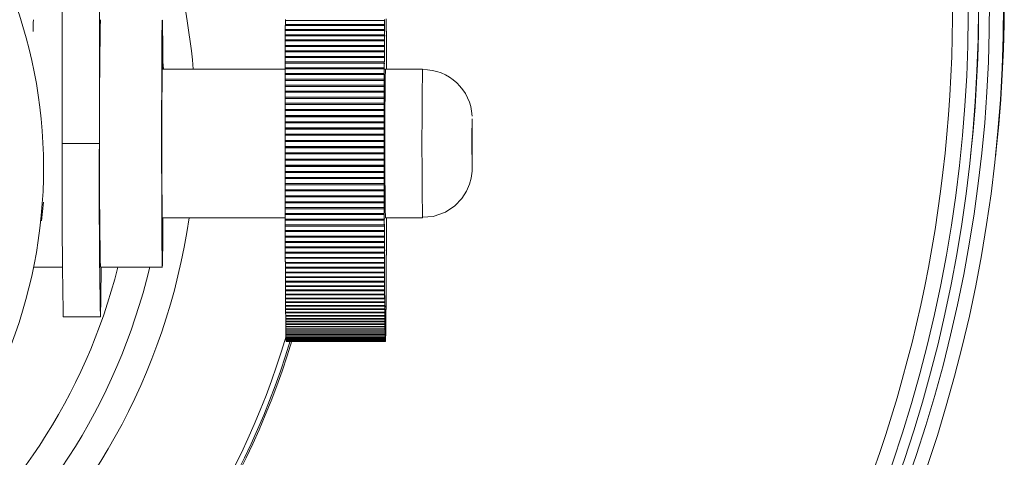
# Model space of a CAD drawing. Header units: millimetres. Extents: x -89 to 255, y -405 to 0.
# Tile 15 of 18: x -8 to 32, y -144 to -126. Entities that reach past the tile are written whole.
import ezdxf

# ---------------------------------------------------------------- set-up
doc = ezdxf.new("R2010")
doc.units = ezdxf.units.MM

msp = doc.modelspace()

# ---------------------------------------------------------------- linework, layer by layer
at = {"color": 7, "linetype": 'Continuous', "lineweight": 15}
for p, q in [((-5.932, -114.908), (-5.932, -130.908)), ((-4.432, -130.908), (-4.432, -114.908)), ((3.073, -125.943), (3.073, -125.907)), ((7.073, -126.011), (7.072, -125.907)), ((7.144, -125.869), (7.144, -125.976)), ((7.144, -125.976), (7.145, -125.905)), ((3.071, -126.309), (7.071, -126.309)), ((3.071, -126.347), (3.071, -126.309)), ((7.072, -125.943), (3.072, -125.943)), ((3.072, -126.106), (7.072, -126.106)), ((3.072, -126.142), (3.072, -126.106)), ((7.071, -126.142), (3.071, -126.142)), ((7.071, -126.142), (7.072, -126.207)), ((7.071, -126.407), (7.071, -126.309)), ((7.072, -125.943), (7.073, -126.011)), ((7.072, -126.207), (7.072, -126.106)), ((7.145, -126.067), (7.145, -126.171)), ((7.145, -126.171), (7.145, -126.104)), ((7.145, -126.104), (7.145, -126.104)), ((7.146, -126.269), (7.146, -126.37)), ((7.146, -126.37), (7.146, -126.307)), ((7.146, -126.307), (7.146, -126.307)), ((3.069, -126.729), (7.069, -126.729)), ((3.069, -126.768), (3.069, -126.729)), ((3.07, -126.517), (7.07, -126.517)), ((3.07, -126.555), (3.07, -126.517)), ((7.07, -126.555), (3.07, -126.555)), ((7.071, -126.347), (3.071, -126.347)), ((7.07, -126.82), (7.069, -126.729)), ((7.071, -126.611), (7.07, -126.517)), ((7.07, -126.555), (7.071, -126.611)), ((7.071, -126.347), (7.071, -126.407)), ((7.147, -126.476), (7.146, -126.574)), ((7.146, -126.574), (7.147, -126.515)), ((7.147, -126.515), (7.147, -126.515)), ((7.148, -126.688), (7.147, -126.782)), ((7.147, -126.782), (7.148, -126.727)), ((7.147, -126.727), (7.148, -126.727)), ((3.068, -126.945), (7.068, -126.945)), ((3.069, -126.985), (3.068, -126.945)), ((7.068, -126.985), (3.068, -126.985)), ((7.069, -126.768), (3.069, -126.768)), ((7.069, -127.033), (7.068, -126.945)), ((7.068, -126.985), (7.069, -127.033)), ((7.069, -126.768), (7.07, -126.82)), ((7.148, -126.903), (7.148, -126.995)), ((7.148, -126.995), (7.149, -126.943)), ((7.148, -126.943), (7.149, -126.943)), ((7.149, -127.123), (7.149, -127.211)), ((3.067, -127.39), (7.067, -127.39)), ((3.067, -127.431), (3.067, -127.39)), ((7.067, -127.431), (3.067, -127.431)), ((3.068, -127.166), (7.068, -127.166)), ((3.068, -127.206), (3.068, -127.166)), ((7.068, -127.206), (3.068, -127.206)), ((7.068, -127.47), (7.067, -127.39)), ((7.067, -127.431), (7.068, -127.47)), ((7.068, -127.25), (7.068, -127.166)), ((7.068, -127.206), (7.068, -127.25)), ((7.149, -127.211), (7.149, -127.163)), ((7.149, -127.163), (7.149, -127.163)), ((7.15, -127.346), (7.149, -127.43)), ((7.149, -127.43), (7.15, -127.387)), ((7.149, -127.387), (7.15, -127.387)), ((3.066, -127.908), (-1.891, -127.908)), ((7.066, -127.659), (3.066, -127.659)), ((3.066, -127.848), (7.066, -127.848)), ((3.066, -127.89), (3.066, -127.848)), ((7.066, -127.89), (3.066, -127.89)), ((3.067, -127.617), (7.066, -127.617)), ((3.067, -127.659), (3.067, -127.617)), ((7.067, -127.694), (7.066, -127.617)), ((7.066, -127.659), (7.067, -127.694)), ((7.067, -127.921), (7.066, -127.848)), ((7.066, -127.89), (7.067, -127.921)), ((8.608, -127.908), (7.108, -127.908)), ((7.15, -127.573), (7.15, -127.653)), ((7.15, -127.653), (7.151, -127.615)), ((7.15, -127.615), (7.151, -127.615)), ((7.151, -127.803), (7.15, -127.88)), ((7.15, -127.88), (7.151, -127.845)), ((7.151, -127.845), (7.151, -127.845)), ((3.065, -128.081), (7.065, -128.081)), ((3.066, -128.124), (3.065, -128.081)), ((7.065, -128.124), (3.065, -128.124)), ((3.065, -128.318), (7.065, -128.318)), ((3.065, -128.361), (3.065, -128.318)), ((7.066, -128.151), (7.065, -128.081)), ((7.065, -128.124), (7.066, -128.151)), ((7.066, -128.383), (7.065, -128.318)), ((3.064, -128.557), (7.064, -128.557)), ((3.065, -128.601), (3.064, -128.557)), ((7.064, -128.601), (3.064, -128.601)), ((7.065, -128.361), (3.065, -128.361)), ((7.065, -128.618), (7.064, -128.557)), ((7.064, -128.601), (7.065, -128.618)), ((7.065, -128.361), (7.066, -128.383)), ((3.064, -128.798), (7.064, -128.798)), ((3.065, -128.843), (3.064, -128.798)), ((7.064, -128.843), (3.064, -128.843)), ((3.064, -129.042), (7.064, -129.042)), ((3.064, -129.086), (3.064, -129.042)), ((7.064, -129.086), (3.064, -129.086)), ((7.065, -128.855), (7.064, -128.798)), ((7.064, -128.843), (7.065, -128.855)), ((7.064, -129.095), (7.064, -129.042)), ((7.064, -129.086), (7.064, -129.095)), ((3.063, -129.287), (7.063, -129.287)), ((3.064, -129.332), (3.063, -129.287)), ((7.063, -129.332), (3.063, -129.332)), ((7.064, -129.336), (7.063, -129.287)), ((7.063, -129.332), (7.064, -129.336)), ((3.063, -129.534), (7.063, -129.534)), ((3.064, -129.579), (3.063, -129.534)), ((7.063, -129.579), (3.063, -129.579)), ((3.063, -129.579), (3.064, -129.579)), ((3.063, -129.782), (7.063, -129.782)), ((3.064, -129.823), (3.063, -129.782)), ((3.063, -129.827), (3.064, -129.823)), ((7.063, -129.827), (3.063, -129.827)), ((3.064, -129.579), (7.064, -129.579)), ((3.064, -129.823), (7.064, -129.823)), ((7.064, -129.579), (7.063, -129.534)), ((7.063, -129.579), (7.064, -129.579)), ((7.064, -129.823), (7.063, -129.782)), ((7.063, -129.827), (7.064, -129.823)), ((3.063, -130.031), (7.063, -130.031)), ((3.063, -130.068), (3.063, -130.031)), ((3.063, -130.068), (7.063, -130.068)), ((3.063, -130.077), (3.063, -130.068)), ((7.063, -130.077), (3.063, -130.077)), ((3.063, -130.282), (7.063, -130.282)), ((3.063, -130.313), (3.063, -130.282)), ((7.063, -130.068), (7.063, -130.031)), ((7.063, -130.077), (7.063, -130.068)), ((7.063, -130.313), (7.063, -130.282)), ((3.062, -130.532), (7.062, -130.532)), ((3.063, -130.56), (3.062, -130.532)), ((3.062, -130.578), (3.063, -130.56)), ((7.062, -130.578), (3.062, -130.578)), ((3.063, -130.327), (3.063, -130.313)), ((3.063, -130.313), (7.063, -130.313)), ((7.062, -130.327), (3.063, -130.327)), ((3.063, -130.56), (7.063, -130.56)), ((7.062, -130.327), (7.063, -130.313)), ((7.063, -130.56), (7.062, -130.532)), ((7.062, -130.578), (7.063, -130.56)), ((-5.932, -130.908), (-4.432, -130.908)), ((3.062, -130.784), (7.062, -130.784)), ((3.063, -130.807), (3.062, -130.784)), ((3.062, -130.829), (3.063, -130.807)), ((7.062, -130.829), (3.062, -130.829)), ((3.062, -131.035), (7.062, -131.035)), ((3.063, -131.054), (3.062, -131.035)), ((3.062, -131.081), (3.063, -131.054)), ((7.062, -131.081), (3.062, -131.081)), ((3.063, -130.807), (7.063, -130.807)), ((3.063, -131.054), (7.063, -131.054)), ((7.063, -130.807), (7.062, -130.784)), ((7.062, -130.829), (7.063, -130.807)), ((7.063, -131.054), (7.062, -131.035)), ((7.062, -131.081), (7.063, -131.054)), ((3.062, -131.286), (7.062, -131.286)), ((3.063, -131.3), (3.062, -131.286)), ((3.062, -131.332), (3.063, -131.3)), ((7.062, -131.332), (3.062, -131.332)), ((3.063, -131.3), (7.063, -131.3)), ((7.063, -131.3), (7.062, -131.286)), ((7.062, -131.332), (7.063, -131.3)), ((30.712, -131.516), (30.724, -131.404)), ((31.724, -131.457), (31.755, -131.166)), ((3.063, -131.537), (7.063, -131.537)), ((3.063, -131.547), (3.063, -131.537)), ((3.063, -131.547), (7.063, -131.547)), ((3.063, -131.583), (3.063, -131.547)), ((7.063, -131.583), (3.063, -131.583)), ((3.063, -131.787), (7.063, -131.787)), ((3.064, -131.792), (3.063, -131.787)), ((3.063, -131.833), (3.064, -131.792)), ((7.063, -131.833), (3.063, -131.833)), ((3.064, -131.792), (7.063, -131.792)), ((7.063, -131.547), (7.063, -131.537)), ((7.063, -131.583), (7.063, -131.547)), ((7.063, -131.792), (7.063, -131.787)), ((7.063, -131.833), (7.063, -131.792)), ((3.063, -132.036), (7.063, -132.036)), ((3.064, -132.037), (3.063, -132.036)), ((3.063, -132.082), (3.064, -132.037)), ((7.063, -132.082), (3.063, -132.082)), ((3.063, -132.285), (7.063, -132.285)), ((3.063, -132.33), (3.064, -132.285)), ((3.064, -132.037), (7.064, -132.037)), ((7.064, -132.037), (7.063, -132.036)), ((7.063, -132.082), (7.064, -132.037)), ((7.063, -132.33), (7.064, -132.281)), ((7.064, -132.281), (7.063, -132.285)), ((7.063, -132.33), (3.063, -132.33)), ((3.063, -132.532), (7.063, -132.532)), ((3.063, -132.576), (3.064, -132.532)), ((7.063, -132.576), (3.063, -132.576)), ((7.063, -132.576), (7.064, -132.523)), ((7.064, -132.523), (7.063, -132.532)), ((3.064, -132.777), (7.064, -132.777)), ((3.064, -132.821), (3.064, -132.777)), ((7.064, -132.821), (3.064, -132.821)), ((3.064, -133.02), (7.064, -133.02)), ((3.064, -133.064), (3.065, -133.02)), ((7.064, -133.064), (3.064, -133.064)), ((7.064, -132.821), (7.064, -132.764)), ((7.064, -132.764), (7.064, -132.777)), ((7.064, -133.064), (7.065, -133.003)), ((7.065, -133.003), (7.064, -133.02)), ((-6.769, -134.032), (-6.688, -133.28)), ((3.064, -133.262), (7.064, -133.262)), ((3.065, -133.305), (3.065, -133.262)), ((7.064, -133.305), (3.065, -133.305)), ((7.064, -133.305), (7.065, -133.24)), ((7.065, -133.24), (7.064, -133.262)), ((7.065, -133.544), (7.066, -133.475)), ((7.066, -133.475), (7.065, -133.501)), ((3.065, -133.501), (7.065, -133.501)), ((3.065, -133.544), (3.065, -133.501)), ((7.065, -133.544), (3.065, -133.544)), ((3.065, -133.737), (7.065, -133.737)), ((3.066, -133.78), (3.066, -133.737)), ((7.065, -133.78), (3.066, -133.78)), ((7.065, -133.78), (7.066, -133.707)), ((7.066, -133.707), (7.065, -133.737)), ((-1.891, -133.908), (3.066, -133.908)), ((3.066, -133.971), (7.066, -133.971)), ((3.066, -134.013), (3.066, -133.971)), ((7.066, -134.013), (3.066, -134.013)), ((3.067, -134.201), (7.066, -134.201)), ((3.067, -134.243), (3.067, -134.201)), ((7.067, -134.243), (3.067, -134.243)), ((7.066, -134.013), (7.067, -133.936)), ((7.067, -133.936), (7.066, -133.971)), ((7.067, -134.162), (7.066, -134.201)), ((7.067, -134.243), (7.067, -134.162)), ((7.108, -133.908), (8.608, -133.908)), ((7.151, -134.157), (7.15, -134.122)), ((7.15, -134.122), (7.151, -134.199)), ((7.151, -134.157), (7.15, -134.157)), ((7.151, -133.926), (7.151, -133.908)), ((7.151, -133.908), (7.151, -133.968)), ((7.151, -133.926), (7.151, -133.926)), ((3.067, -134.429), (7.067, -134.429)), ((3.067, -134.47), (3.068, -134.429)), ((7.067, -134.47), (3.067, -134.47)), ((3.068, -134.653), (7.068, -134.653)), ((3.068, -134.693), (3.068, -134.653)), ((7.067, -134.47), (7.068, -134.386)), ((7.068, -134.386), (7.067, -134.429)), ((7.068, -134.693), (7.068, -134.605)), ((7.068, -134.605), (7.068, -134.653)), ((7.15, -134.385), (7.149, -134.346)), ((7.149, -134.346), (7.15, -134.426)), ((7.149, -134.61), (7.149, -134.566)), ((7.149, -134.566), (7.149, -134.65)), ((7.149, -134.61), (7.149, -134.61)), ((7.15, -134.385), (7.15, -134.385)), ((7.068, -134.693), (3.068, -134.693)), ((3.068, -134.873), (7.068, -134.873)), ((3.069, -134.913), (3.069, -134.873)), ((7.069, -134.913), (3.069, -134.913)), ((7.069, -134.821), (7.068, -134.873)), ((7.069, -134.913), (7.069, -134.821)), ((7.069, -135.128), (7.07, -135.033)), ((7.07, -135.033), (7.069, -135.089)), ((7.148, -135.048), (7.147, -134.996)), ((7.147, -134.996), (7.148, -135.087)), ((7.149, -134.83), (7.148, -134.783)), ((7.148, -134.783), (7.149, -134.87)), ((7.149, -134.83), (7.148, -134.83)), ((7.148, -135.048), (7.148, -135.048)), ((3.069, -135.089), (7.069, -135.089)), ((3.069, -135.128), (3.07, -135.089)), ((7.069, -135.128), (3.069, -135.128)), ((3.07, -135.301), (7.07, -135.301)), ((3.07, -135.34), (3.07, -135.301)), ((7.07, -135.34), (3.07, -135.34)), ((7.07, -135.34), (7.071, -135.242)), ((7.071, -135.242), (7.07, -135.301)), ((7.071, -135.547), (7.071, -135.445)), ((7.071, -135.445), (7.071, -135.509)), ((7.147, -135.261), (7.146, -135.204)), ((7.146, -135.204), (7.147, -135.299)), ((7.146, -135.469), (7.146, -135.409)), ((7.146, -135.409), (7.146, -135.507)), ((7.146, -135.469), (7.146, -135.469)), ((7.147, -135.261), (7.147, -135.261)), ((3.071, -135.509), (7.071, -135.509)), ((3.071, -135.547), (3.071, -135.509)), ((7.071, -135.547), (3.071, -135.547)), ((3.072, -135.712), (7.072, -135.712)), ((3.072, -135.749), (3.072, -135.712)), ((7.072, -135.749), (3.072, -135.749)), ((7.072, -135.749), (7.072, -135.645)), ((7.072, -135.645), (7.072, -135.712)), ((7.073, -135.839), (7.072, -135.911)), ((7.073, -135.947), (7.073, -135.839)), ((7.145, -135.873), (7.144, -135.805)), ((7.144, -135.805), (7.145, -135.909)), ((7.146, -135.673), (7.145, -135.609)), ((7.145, -135.609), (7.145, -135.71)), ((7.146, -135.673), (7.145, -135.673)), ((-7.061, -135.908), (-5.92, -135.908)), ((-4.391, -135.908), (-1.891, -135.908)), ((3.073, -135.911), (7.072, -135.911)), ((3.073, -135.947), (3.073, -135.911)), ((7.073, -135.947), (3.073, -135.947)), ((3.073, -136.105), (7.073, -136.105)), ((3.074, -136.139), (3.074, -136.105)), ((7.074, -136.139), (3.074, -136.139)), ((7.074, -136.029), (7.073, -136.105)), ((7.074, -136.139), (7.074, -136.029)), ((7.075, -136.214), (7.074, -136.293)), ((7.075, -136.327), (7.075, -136.214)), ((7.143, -136.257), (7.142, -136.181)), ((7.142, -136.181), (7.143, -136.291)), ((7.143, -136.257), (7.142, -136.257)), ((7.144, -136.068), (7.143, -135.995)), ((7.143, -135.995), (7.144, -136.103)), ((7.144, -136.068), (7.143, -136.068)), ((7.145, -135.873), (7.144, -135.873)), ((3.074, -136.293), (7.074, -136.293)), ((3.075, -136.327), (3.075, -136.293)), ((7.075, -136.327), (3.075, -136.327)), ((3.075, -136.476), (7.075, -136.476)), ((3.076, -136.509), (3.076, -136.476)), ((7.076, -136.509), (3.076, -136.509)), ((3.076, -136.654), (7.076, -136.654)), ((3.077, -136.686), (3.077, -136.654)), ((7.076, -136.393), (7.075, -136.476)), ((7.076, -136.509), (7.076, -136.393)), ((7.077, -136.568), (7.076, -136.654)), ((7.077, -136.686), (7.077, -136.568)), ((7.141, -136.62), (7.14, -136.537)), ((7.14, -136.537), (7.141, -136.652)), ((7.141, -136.62), (7.14, -136.62)), ((7.142, -136.441), (7.141, -136.361)), ((7.141, -136.361), (7.142, -136.474)), ((7.142, -136.441), (7.141, -136.441)), ((7.077, -136.686), (3.077, -136.686)), ((3.078, -136.826), (7.077, -136.826)), ((3.078, -136.857), (3.078, -136.826)), ((7.078, -136.857), (3.078, -136.857)), ((3.079, -136.992), (7.079, -136.992)), ((3.079, -137.022), (3.079, -136.992)), ((7.079, -137.022), (3.079, -137.022)), ((7.078, -136.736), (7.077, -136.826)), ((7.078, -136.857), (7.078, -136.736)), ((7.079, -137.022), (7.079, -136.899)), ((7.079, -136.899), (7.079, -136.992)), ((7.08, -137.181), (7.08, -137.056)), ((7.08, -137.056), (7.08, -137.152)), ((7.138, -137.122), (7.137, -137.028)), ((7.137, -137.028), (7.137, -137.151)), ((7.139, -136.96), (7.138, -136.87)), ((7.138, -136.87), (7.138, -136.99)), ((7.139, -136.96), (7.138, -136.96)), ((7.14, -136.793), (7.139, -136.706)), ((7.139, -136.706), (7.14, -136.824)), ((7.14, -136.793), (7.139, -136.793)), ((3.08, -137.152), (7.08, -137.152)), ((3.08, -137.181), (3.08, -137.152)), ((7.08, -137.181), (3.08, -137.181)), ((3.081, -137.306), (7.081, -137.306)), ((3.081, -137.334), (3.081, -137.306)), ((7.081, -137.334), (3.081, -137.334)), ((3.082, -137.454), (7.082, -137.454)), ((3.082, -137.48), (3.082, -137.454)), ((7.081, -137.334), (7.081, -137.206)), ((7.081, -137.206), (7.081, -137.306)), ((7.082, -137.48), (7.083, -137.351)), ((7.083, -137.351), (7.082, -137.454)), ((7.135, -137.426), (7.135, -137.325)), ((7.135, -137.325), (7.135, -137.452)), ((7.135, -137.426), (7.135, -137.426)), ((7.136, -137.277), (7.136, -137.18)), ((7.136, -137.18), (7.136, -137.305)), ((7.136, -137.277), (7.136, -137.277)), ((7.138, -137.122), (7.137, -137.122)), ((7.082, -137.48), (3.082, -137.48)), ((3.083, -137.595), (7.083, -137.595)), ((3.083, -137.62), (3.084, -137.595)), ((7.083, -137.62), (3.083, -137.62)), ((3.084, -137.73), (7.084, -137.73)), ((3.085, -137.754), (3.085, -137.73)), ((7.085, -137.754), (3.085, -137.754)), ((3.085, -137.754), (3.086, -137.858)), ((7.083, -137.62), (7.084, -137.489)), ((7.084, -137.489), (7.083, -137.595)), ((7.085, -137.621), (7.084, -137.73)), ((7.085, -137.754), (7.085, -137.621)), ((7.085, -137.754), (7.086, -137.858)), ((7.086, -137.88), (7.086, -137.746)), ((7.086, -137.746), (7.086, -137.858)), ((7.13, -137.956), (7.13, -137.843)), ((7.13, -137.843), (7.13, -137.977)), ((7.13, -137.956), (7.131, -137.856)), ((7.132, -137.833), (7.131, -137.724)), ((7.131, -137.724), (7.131, -137.856)), ((7.132, -137.833), (7.131, -137.833)), ((7.133, -137.704), (7.132, -137.598)), ((7.132, -137.598), (7.133, -137.728)), ((7.132, -137.833), (7.133, -137.728)), ((7.134, -137.568), (7.133, -137.465)), ((7.133, -137.465), (7.134, -137.594)), ((7.133, -137.704), (7.133, -137.704)), ((7.134, -137.568), (7.134, -137.568)), ((-5.891, -137.908), (-4.391, -137.908)), ((3.086, -137.858), (7.086, -137.858)), ((3.086, -137.88), (3.086, -137.858)), ((7.086, -137.88), (3.086, -137.88)), ((3.086, -137.88), (3.087, -137.979)), ((3.087, -137.979), (7.087, -137.979)), ((3.087, -138), (3.087, -137.979)), ((7.087, -138), (3.087, -138)), ((3.087, -138), (3.088, -138.093)), ((3.088, -138.093), (7.088, -138.093)), ((3.089, -138.113), (3.089, -138.093)), ((7.088, -138.113), (3.089, -138.113)), ((3.089, -138.113), (3.09, -138.2)), ((3.09, -138.2), (7.09, -138.2)), ((3.09, -138.218), (3.09, -138.2)), ((7.09, -138.218), (3.09, -138.218)), ((3.09, -138.218), (3.091, -138.299)), ((7.086, -137.88), (7.087, -137.979)), ((7.087, -138), (7.087, -137.864)), ((7.087, -137.864), (7.087, -137.979)), ((7.087, -138), (7.088, -138.093)), ((7.088, -138.113), (7.089, -137.976)), ((7.089, -137.976), (7.088, -138.093)), ((7.088, -138.113), (7.09, -138.2)), ((7.09, -138.218), (7.09, -138.08)), ((7.09, -138.08), (7.09, -138.2)), ((7.09, -138.218), (7.091, -138.299)), ((7.091, -138.317), (7.091, -138.178)), ((7.091, -138.178), (7.091, -138.299)), ((7.125, -138.375), (7.125, -138.252)), ((7.125, -138.252), (7.125, -138.391)), ((7.126, -138.281), (7.126, -138.161)), ((7.126, -138.161), (7.126, -138.298)), ((7.126, -138.281), (7.127, -138.199)), ((7.128, -138.18), (7.127, -138.062)), ((7.127, -138.062), (7.127, -138.199)), ((7.128, -138.18), (7.127, -138.18)), ((7.128, -138.18), (7.129, -138.092)), ((7.129, -138.071), (7.129, -137.956)), ((7.129, -137.956), (7.129, -138.092)), ((7.129, -138.071), (7.13, -137.977)), ((7.129, -138.071), (7.129, -138.071)), ((7.13, -137.956), (7.13, -137.956)), ((3.091, -138.299), (7.091, -138.299)), ((3.091, -138.317), (3.091, -138.299)), ((7.091, -138.317), (3.091, -138.317)), ((3.091, -138.317), (3.092, -138.392)), ((3.092, -138.392), (7.092, -138.392)), ((3.093, -138.408), (3.093, -138.392)), ((7.092, -138.408), (3.093, -138.408)), ((3.093, -138.408), (3.094, -138.477)), ((3.094, -138.477), (7.094, -138.477)), ((3.094, -138.492), (3.094, -138.477)), ((7.094, -138.492), (3.094, -138.492)), ((3.094, -138.492), (3.095, -138.555)), ((3.095, -138.555), (7.095, -138.555)), ((3.095, -138.568), (3.095, -138.555)), ((7.095, -138.568), (3.095, -138.568)), ((3.095, -138.568), (3.096, -138.625)), ((3.096, -138.625), (7.096, -138.625)), ((3.097, -138.637), (3.097, -138.625)), ((7.097, -138.637), (3.097, -138.637)), ((3.097, -138.637), (3.098, -138.687)), ((7.091, -138.317), (7.092, -138.392)), ((7.092, -138.408), (7.093, -138.268)), ((7.093, -138.268), (7.092, -138.392)), ((7.092, -138.408), (7.094, -138.477)), ((7.094, -138.492), (7.094, -138.351)), ((7.094, -138.351), (7.094, -138.477)), ((7.094, -138.492), (7.095, -138.555)), ((7.095, -138.568), (7.095, -138.427)), ((7.095, -138.427), (7.095, -138.555)), ((7.095, -138.568), (7.096, -138.625)), ((7.097, -138.495), (7.096, -138.625)), ((7.097, -138.637), (7.097, -138.495)), ((7.097, -138.637), (7.098, -138.687)), ((7.098, -138.698), (7.098, -138.555)), ((7.098, -138.555), (7.098, -138.687)), ((7.099, -138.751), (7.099, -138.609)), ((7.099, -138.609), (7.099, -138.742)), ((7.117, -138.781), (7.116, -138.647)), ((7.116, -138.647), (7.116, -138.789)), ((7.118, -138.732), (7.118, -138.6)), ((7.118, -138.6), (7.118, -138.741)), ((7.12, -138.676), (7.119, -138.545)), ((7.119, -138.545), (7.119, -138.687)), ((7.12, -138.676), (7.121, -138.624)), ((7.121, -138.612), (7.121, -138.483)), ((7.121, -138.483), (7.121, -138.624)), ((7.121, -138.612), (7.122, -138.554)), ((7.121, -138.612), (7.121, -138.612)), ((7.122, -138.54), (7.122, -138.413)), ((7.122, -138.413), (7.122, -138.554)), ((7.122, -138.54), (7.123, -138.476)), ((7.122, -138.54), (7.122, -138.54)), ((7.124, -138.461), (7.123, -138.336)), ((7.123, -138.336), (7.123, -138.476)), ((7.124, -138.461), (7.123, -138.461)), ((7.124, -138.461), (7.125, -138.391)), ((7.125, -138.375), (7.126, -138.298)), ((7.125, -138.375), (7.125, -138.375)), ((7.126, -138.281), (7.126, -138.281)), ((3.098, -138.687), (7.098, -138.687)), ((3.098, -138.698), (3.098, -138.687)), ((7.098, -138.698), (3.098, -138.698)), ((3.098, -138.698), (3.099, -138.742)), ((3.099, -138.742), (7.099, -138.742)), ((3.099, -138.751), (3.099, -138.742)), ((7.099, -138.751), (3.099, -138.751)), ((3.099, -138.751), (3.101, -138.789)), ((3.101, -138.789), (7.101, -138.789)), ((3.101, -138.797), (3.101, -138.789)), ((7.101, -138.797), (3.101, -138.797)), ((3.101, -138.797), (3.102, -138.828)), ((3.102, -138.828), (7.102, -138.828)), ((3.102, -138.835), (3.102, -138.828)), ((7.102, -138.835), (3.102, -138.835)), ((3.102, -138.835), (3.104, -138.86)), ((3.104, -138.86), (7.103, -138.86)), ((3.104, -138.865), (3.104, -138.86)), ((7.104, -138.865), (3.104, -138.865)), ((3.105, -138.883), (7.105, -138.883)), ((3.105, -138.887), (3.105, -138.883)), ((7.105, -138.887), (3.105, -138.887)), ((3.106, -138.899), (7.106, -138.899)), ((3.107, -138.901), (3.107, -138.899)), ((7.107, -138.901), (3.107, -138.901)), ((3.108, -138.907), (7.108, -138.907)), ((3.108, -138.908), (3.108, -138.907)), ((7.108, -138.908), (3.108, -138.908)), ((3.109, -138.908), (7.108, -138.908)), ((7.098, -138.698), (7.099, -138.742)), ((7.099, -138.751), (7.101, -138.789)), ((7.101, -138.797), (7.101, -138.654)), ((7.101, -138.654), (7.101, -138.789)), ((7.101, -138.797), (7.102, -138.828)), ((7.102, -138.835), (7.102, -138.692)), ((7.102, -138.692), (7.102, -138.828)), ((7.102, -138.835), (7.103, -138.86)), ((7.104, -138.722), (7.103, -138.86)), ((7.104, -138.865), (7.104, -138.722)), ((7.105, -138.887), (7.105, -138.745)), ((7.105, -138.745), (7.105, -138.883)), ((7.107, -138.901), (7.106, -138.76)), ((7.106, -138.76), (7.106, -138.899)), ((7.108, -138.908), (7.108, -138.767)), ((7.108, -138.767), (7.108, -138.907)), ((7.109, -138.906), (7.109, -138.766)), ((7.109, -138.766), (7.109, -138.907)), ((7.109, -138.906), (7.109, -138.906)), ((7.111, -138.897), (7.111, -138.758)), ((7.111, -138.758), (7.111, -138.899)), ((7.111, -138.897), (7.111, -138.897)), ((7.112, -138.879), (7.112, -138.741)), ((7.112, -138.741), (7.112, -138.883)), ((7.112, -138.879), (7.112, -138.879)), ((7.114, -138.854), (7.114, -138.718)), ((7.114, -138.718), (7.114, -138.859)), ((7.114, -138.854), (7.115, -138.828)), ((7.114, -138.854), (7.114, -138.854)), ((7.115, -138.821), (7.115, -138.686)), ((7.115, -138.686), (7.115, -138.828)), ((7.115, -138.821), (7.116, -138.789)), ((7.115, -138.821), (7.115, -138.821)), ((7.117, -138.781), (7.116, -138.781)), ((7.117, -138.781), (7.118, -138.741)), ((7.118, -138.732), (7.119, -138.687)), ((7.118, -138.732), (7.118, -138.732)), ((7.12, -138.676), (7.119, -138.676))]:
    msp.add_line(p, q, dxfattribs=at)
at = {"color": 8, "linetype": 'Continuous', "lineweight": 15}
msp.add_line((-1.84, -127.908), (-1.87, -127.611), dxfattribs=at)
at = {"color": 7, "linetype": 'Continuous', "lineweight": 15, "flags": 128}
for points in [[(-1.888, -125.937), (-1.894, -125.931), (-1.9, -126.129), (-1.905, -126.522), (-1.91, -127.095), (-1.914, -127.825), (-1.917, -128.68), (-1.919, -129.627), (-1.92, -130.626), (-1.92, -131.636), (-1.918, -132.617), (-1.916, -133.528), (-1.912, -134.332), (-1.908, -134.995), (-1.903, -135.491), (-1.897, -135.8), (-1.892, -135.908), (-1.886, -135.811), (-1.88, -135.514), (-1.875, -135.028), (-1.871, -134.374), (-1.868, -133.908)], [(7.145, -126.067), (7.145, -126.046), (7.145, -126.026), (7.145, -126.006), (7.145, -125.986), (7.145, -125.965), (7.145, -125.945), (7.145, -125.925), (7.145, -125.905)], [(3.071, -126.142), (3.071, -126.163), (3.071, -126.184), (3.071, -126.205), (3.071, -126.225), (3.071, -126.246), (3.071, -126.267), (3.071, -126.288), (3.071, -126.309)], [(3.072, -125.943), (3.072, -125.963), (3.072, -125.983), (3.072, -126.004), (3.072, -126.024), (3.072, -126.044), (3.072, -126.065), (3.072, -126.085), (3.072, -126.106)], [(7.071, -126.142), (7.071, -126.163), (7.071, -126.184), (7.071, -126.205), (7.071, -126.225), (7.071, -126.246), (7.071, -126.267), (7.071, -126.288), (7.071, -126.309)], [(7.072, -125.943), (7.072, -125.963), (7.072, -125.983), (7.072, -126.004), (7.072, -126.024), (7.072, -126.044), (7.072, -126.065), (7.072, -126.085), (7.072, -126.106)], [(7.146, -126.269), (7.146, -126.248), (7.146, -126.228), (7.146, -126.207), (7.146, -126.186), (7.146, -126.165), (7.146, -126.145), (7.145, -126.124), (7.145, -126.104)], [(7.147, -126.476), (7.147, -126.455), (7.147, -126.434), (7.147, -126.412), (7.147, -126.391), (7.146, -126.37), (7.146, -126.349), (7.146, -126.328), (7.146, -126.307)], [(3.07, -126.555), (3.07, -126.577), (3.07, -126.598), (3.07, -126.62), (3.07, -126.642), (3.069, -126.664), (3.069, -126.685), (3.069, -126.707), (3.069, -126.729)], [(3.071, -126.347), (3.071, -126.368), (3.07, -126.389), (3.07, -126.41), (3.07, -126.431), (3.07, -126.453), (3.07, -126.474), (3.07, -126.495), (3.07, -126.517)], [(7.07, -126.555), (7.07, -126.577), (7.07, -126.598), (7.07, -126.62), (7.069, -126.642), (7.069, -126.664), (7.069, -126.685), (7.069, -126.707), (7.069, -126.729)], [(7.071, -126.347), (7.071, -126.368), (7.07, -126.389), (7.07, -126.41), (7.07, -126.431), (7.07, -126.453), (7.07, -126.474), (7.07, -126.495), (7.07, -126.517)], [(7.148, -126.688), (7.148, -126.666), (7.148, -126.644), (7.147, -126.622), (7.147, -126.601), (7.147, -126.579), (7.147, -126.558), (7.147, -126.536), (7.147, -126.515)], [(7.148, -126.903), (7.148, -126.881), (7.148, -126.859), (7.148, -126.837), (7.148, -126.815), (7.148, -126.793), (7.148, -126.771), (7.148, -126.749), (7.148, -126.727)], [(3.069, -126.768), (3.069, -126.79), (3.069, -126.812), (3.069, -126.834), (3.069, -126.857), (3.069, -126.879), (3.069, -126.901), (3.069, -126.923), (3.068, -126.945)], [(3.068, -126.985), (3.068, -127.008), (3.068, -127.03), (3.068, -127.053), (3.068, -127.075), (3.068, -127.098), (3.068, -127.12), (3.068, -127.143), (3.068, -127.166)], [(7.069, -126.768), (7.069, -126.79), (7.069, -126.812), (7.069, -126.834), (7.069, -126.857), (7.069, -126.879), (7.069, -126.901), (7.068, -126.923), (7.068, -126.945)], [(7.068, -126.985), (7.068, -127.008), (7.068, -127.03), (7.068, -127.053), (7.068, -127.075), (7.068, -127.098), (7.068, -127.12), (7.068, -127.143), (7.068, -127.166)], [(7.149, -127.123), (7.149, -127.1), (7.149, -127.078), (7.149, -127.055), (7.149, -127.033), (7.149, -127.01), (7.149, -126.988), (7.149, -126.965), (7.149, -126.943)], [(3.068, -127.206), (3.068, -127.229), (3.068, -127.252), (3.067, -127.275), (3.067, -127.298), (3.067, -127.321), (3.067, -127.344), (3.067, -127.367), (3.067, -127.39)], [(3.067, -127.431), (3.067, -127.454), (3.067, -127.477), (3.067, -127.5), (3.067, -127.524), (3.067, -127.547), (3.067, -127.57), (3.067, -127.594), (3.067, -127.617)], [(7.067, -127.431), (7.067, -127.454), (7.067, -127.477), (7.067, -127.5), (7.067, -127.524), (7.067, -127.547), (7.067, -127.57), (7.067, -127.594), (7.066, -127.617)], [(7.068, -127.206), (7.068, -127.229), (7.067, -127.252), (7.067, -127.275), (7.067, -127.298), (7.067, -127.321), (7.067, -127.344), (7.067, -127.367), (7.067, -127.39)], [(7.15, -127.346), (7.15, -127.323), (7.15, -127.3), (7.15, -127.277), (7.15, -127.254), (7.149, -127.232), (7.149, -127.209), (7.149, -127.186), (7.149, -127.163)], [(7.15, -127.573), (7.15, -127.549), (7.15, -127.526), (7.15, -127.503), (7.15, -127.48), (7.15, -127.457), (7.15, -127.433), (7.15, -127.41), (7.15, -127.387)], [(3.066, -127.89), (3.066, -127.914), (3.066, -127.938), (3.066, -127.962), (3.066, -127.986), (3.066, -128.009), (3.066, -128.033), (3.065, -128.057), (3.065, -128.081)], [(3.066, -127.659), (3.066, -127.682), (3.066, -127.706), (3.066, -127.729), (3.066, -127.753), (3.066, -127.777), (3.066, -127.8), (3.066, -127.824), (3.066, -127.848)], [(7.066, -127.89), (7.066, -127.914), (7.066, -127.938), (7.066, -127.962), (7.066, -127.986), (7.065, -128.009), (7.065, -128.033), (7.065, -128.057), (7.065, -128.081)], [(7.066, -127.659), (7.066, -127.682), (7.066, -127.706), (7.066, -127.729), (7.066, -127.753), (7.066, -127.777), (7.066, -127.8), (7.066, -127.824), (7.066, -127.848)], [(7.151, -127.803), (7.151, -127.779), (7.151, -127.756), (7.151, -127.732), (7.151, -127.708), (7.151, -127.685), (7.151, -127.661), (7.151, -127.638), (7.151, -127.615)], [(3.065, -128.124), (3.065, -128.148), (3.065, -128.173), (3.065, -128.197), (3.065, -128.221), (3.065, -128.245), (3.065, -128.269), (3.065, -128.294), (3.065, -128.318)], [(7.065, -128.124), (7.065, -128.148), (7.065, -128.173), (7.065, -128.197), (7.065, -128.221), (7.065, -128.245), (7.065, -128.269), (7.065, -128.294), (7.065, -128.318)], [(3.065, -128.361), (3.065, -128.386), (3.065, -128.41), (3.065, -128.434), (3.065, -128.459), (3.065, -128.483), (3.065, -128.508), (3.065, -128.532), (3.064, -128.557)], [(3.064, -128.601), (3.064, -128.625), (3.064, -128.65), (3.064, -128.675), (3.064, -128.699), (3.064, -128.724), (3.064, -128.749), (3.064, -128.773), (3.064, -128.798)], [(7.065, -128.361), (7.065, -128.386), (7.065, -128.41), (7.065, -128.434), (7.065, -128.459), (7.065, -128.483), (7.064, -128.508), (7.064, -128.532), (7.064, -128.557)], [(7.064, -128.601), (7.064, -128.625), (7.064, -128.65), (7.064, -128.675), (7.064, -128.699), (7.064, -128.724), (7.064, -128.749), (7.064, -128.773), (7.064, -128.798)], [(3.064, -129.086), (3.064, -129.111), (3.064, -129.136), (3.064, -129.161), (3.063, -129.186), (3.063, -129.212), (3.063, -129.237), (3.063, -129.262), (3.063, -129.287)], [(3.064, -128.843), (3.064, -128.867), (3.064, -128.892), (3.064, -128.917), (3.064, -128.942), (3.064, -128.967), (3.064, -128.992), (3.064, -129.017), (3.064, -129.042)], [(7.064, -129.086), (7.064, -129.111), (7.064, -129.136), (7.063, -129.161), (7.063, -129.186), (7.063, -129.212), (7.063, -129.237), (7.063, -129.262), (7.063, -129.287)], [(7.064, -128.843), (7.064, -128.867), (7.064, -128.892), (7.064, -128.917), (7.064, -128.942), (7.064, -128.967), (7.064, -128.992), (7.064, -129.017), (7.064, -129.042)], [(3.063, -129.332), (3.063, -129.357), (3.063, -129.382), (3.063, -129.407), (3.063, -129.433), (3.063, -129.458), (3.063, -129.483), (3.063, -129.509), (3.063, -129.534)], [(7.063, -129.332), (7.063, -129.357), (7.063, -129.382), (7.063, -129.407), (7.063, -129.433), (7.063, -129.458), (7.063, -129.483), (7.063, -129.509), (7.063, -129.534)], [(3.063, -129.579), (3.063, -129.604), (3.063, -129.63), (3.063, -129.655), (3.063, -129.68), (3.063, -129.706), (3.063, -129.731), (3.063, -129.757), (3.063, -129.782)], [(3.063, -129.827), (3.063, -129.853), (3.063, -129.878), (3.063, -129.904), (3.063, -129.929), (3.063, -129.955), (3.063, -129.98), (3.063, -130.006), (3.063, -130.031)], [(7.063, -129.579), (7.063, -129.604), (7.063, -129.63), (7.063, -129.655), (7.063, -129.68), (7.063, -129.706), (7.063, -129.731), (7.063, -129.757), (7.063, -129.782)], [(7.063, -129.827), (7.063, -129.853), (7.063, -129.878), (7.063, -129.904), (7.063, -129.929), (7.063, -129.955), (7.063, -129.98), (7.063, -130.006), (7.063, -130.031)], [(3.063, -130.077), (3.063, -130.103), (3.063, -130.128), (3.063, -130.154), (3.063, -130.179), (3.063, -130.205), (3.063, -130.23), (3.063, -130.256), (3.063, -130.282)], [(7.063, -130.077), (7.063, -130.103), (7.063, -130.128), (7.063, -130.154), (7.063, -130.179), (7.063, -130.205), (7.063, -130.23), (7.063, -130.256), (7.063, -130.282)], [(3.063, -130.327), (3.063, -130.353), (3.063, -130.379), (3.062, -130.404), (3.062, -130.43), (3.062, -130.455), (3.062, -130.481), (3.062, -130.507), (3.062, -130.532)], [(3.062, -130.578), (3.062, -130.604), (3.062, -130.63), (3.062, -130.655), (3.062, -130.681), (3.062, -130.707), (3.062, -130.732), (3.062, -130.758), (3.062, -130.784)], [(7.062, -130.327), (7.062, -130.353), (7.062, -130.379), (7.062, -130.404), (7.062, -130.43), (7.062, -130.455), (7.062, -130.481), (7.062, -130.507), (7.062, -130.532)], [(7.062, -130.578), (7.062, -130.604), (7.062, -130.63), (7.062, -130.655), (7.062, -130.681), (7.062, -130.707), (7.062, -130.732), (7.062, -130.758), (7.062, -130.784)], [(3.062, -130.829), (3.062, -130.855), (3.062, -130.881), (3.062, -130.907), (3.062, -130.932), (3.062, -130.958), (3.062, -130.984), (3.062, -131.009), (3.062, -131.035)], [(3.062, -131.081), (3.062, -131.106), (3.062, -131.132), (3.062, -131.158), (3.062, -131.183), (3.062, -131.209), (3.062, -131.235), (3.062, -131.26), (3.062, -131.286)], [(7.062, -130.829), (7.062, -130.855), (7.062, -130.881), (7.062, -130.907), (7.062, -130.932), (7.062, -130.958), (7.062, -130.984), (7.062, -131.009), (7.062, -131.035)], [(7.062, -131.081), (7.062, -131.106), (7.062, -131.132), (7.062, -131.158), (7.062, -131.183), (7.062, -131.209), (7.062, -131.235), (7.062, -131.26), (7.062, -131.286)], [(8.611, -133.887), (9.035, -133.862), (9.528, -133.684), (9.908, -133.429), (10.188, -133.135), (10.382, -132.833), (10.503, -132.55), (10.569, -132.306), (10.597, -132.12), (10.605, -132.027), (10.607, -131.985), (10.609, -131.952), (10.61, -131.904), (10.612, -131.689), (10.614, -131.394), (10.614, -131.017), (10.614, -130.897)], [(3.062, -131.332), (3.062, -131.358), (3.062, -131.383), (3.062, -131.409), (3.062, -131.434), (3.063, -131.46), (3.063, -131.486), (3.063, -131.511), (3.063, -131.537)], [(7.062, -131.332), (7.062, -131.358), (7.062, -131.383), (7.062, -131.409), (7.062, -131.434), (7.062, -131.46), (7.062, -131.486), (7.062, -131.511), (7.063, -131.537)], [(3.063, -131.583), (3.063, -131.608), (3.063, -131.634), (3.063, -131.659), (3.063, -131.685), (3.063, -131.711), (3.063, -131.736), (3.063, -131.762), (3.063, -131.787)], [(3.063, -131.833), (3.063, -131.858), (3.063, -131.884), (3.063, -131.909), (3.063, -131.935), (3.063, -131.96), (3.063, -131.986), (3.063, -132.011), (3.063, -132.036)], [(7.063, -131.583), (7.063, -131.608), (7.063, -131.634), (7.063, -131.659), (7.063, -131.685), (7.063, -131.711), (7.063, -131.736), (7.063, -131.762), (7.063, -131.787)], [(7.063, -131.833), (7.063, -131.858), (7.063, -131.884), (7.063, -131.909), (7.063, -131.935), (7.063, -131.96), (7.063, -131.986), (7.063, -132.011), (7.063, -132.036)], [(3.063, -132.082), (3.063, -132.107), (3.063, -132.133), (3.063, -132.158), (3.063, -132.183), (3.063, -132.209), (3.063, -132.234), (3.063, -132.259), (3.063, -132.285)], [(7.063, -132.082), (7.063, -132.107), (7.063, -132.133), (7.063, -132.158), (7.063, -132.183), (7.063, -132.209), (7.063, -132.234), (7.063, -132.259), (7.063, -132.285)], [(3.063, -132.33), (3.063, -132.355), (3.063, -132.38), (3.063, -132.406), (3.063, -132.431), (3.063, -132.456), (3.063, -132.481), (3.063, -132.506), (3.063, -132.532)], [(3.063, -132.576), (3.063, -132.602), (3.063, -132.627), (3.064, -132.652), (3.064, -132.677), (3.064, -132.702), (3.064, -132.727), (3.064, -132.752), (3.064, -132.777)], [(7.063, -132.33), (7.063, -132.355), (7.063, -132.38), (7.063, -132.406), (7.063, -132.431), (7.063, -132.456), (7.063, -132.481), (7.063, -132.506), (7.063, -132.532)], [(7.063, -132.576), (7.063, -132.602), (7.063, -132.627), (7.063, -132.652), (7.064, -132.677), (7.064, -132.702), (7.064, -132.727), (7.064, -132.752), (7.064, -132.777)], [(3.064, -132.821), (3.064, -132.846), (3.064, -132.871), (3.064, -132.896), (3.064, -132.921), (3.064, -132.946), (3.064, -132.971), (3.064, -132.995), (3.064, -133.02)], [(3.064, -133.064), (3.064, -133.089), (3.064, -133.114), (3.064, -133.139), (3.064, -133.163), (3.064, -133.188), (3.064, -133.212), (3.064, -133.237), (3.064, -133.262)], [(7.064, -132.821), (7.064, -132.846), (7.064, -132.871), (7.064, -132.896), (7.064, -132.921), (7.064, -132.946), (7.064, -132.971), (7.064, -132.995), (7.064, -133.02)], [(7.064, -133.064), (7.064, -133.089), (7.064, -133.114), (7.064, -133.139), (7.064, -133.163), (7.064, -133.188), (7.064, -133.212), (7.064, -133.237), (7.064, -133.262)], [(3.065, -133.305), (3.065, -133.33), (3.065, -133.354), (3.065, -133.379), (3.065, -133.403), (3.065, -133.428), (3.065, -133.452), (3.065, -133.476), (3.065, -133.501)], [(7.064, -133.305), (7.065, -133.33), (7.065, -133.354), (7.065, -133.379), (7.065, -133.403), (7.065, -133.428), (7.065, -133.452), (7.065, -133.476), (7.065, -133.501)], [(3.065, -133.544), (3.065, -133.568), (3.065, -133.592), (3.065, -133.617), (3.065, -133.641), (3.065, -133.665), (3.065, -133.689), (3.065, -133.713), (3.065, -133.737)], [(3.066, -133.78), (3.066, -133.804), (3.066, -133.828), (3.066, -133.852), (3.066, -133.875), (3.066, -133.899), (3.066, -133.923), (3.066, -133.947), (3.066, -133.971)], [(7.065, -133.544), (7.065, -133.568), (7.065, -133.592), (7.065, -133.617), (7.065, -133.641), (7.065, -133.665), (7.065, -133.689), (7.065, -133.713), (7.065, -133.737)], [(7.065, -133.78), (7.065, -133.804), (7.066, -133.828), (7.066, -133.852), (7.066, -133.875), (7.066, -133.899), (7.066, -133.923), (7.066, -133.947), (7.066, -133.971)], [(3.066, -134.013), (3.066, -134.037), (3.066, -134.06), (3.066, -134.084), (3.066, -134.107), (3.066, -134.131), (3.066, -134.154), (3.066, -134.178), (3.067, -134.201)], [(3.067, -134.243), (3.067, -134.266), (3.067, -134.29), (3.067, -134.313), (3.067, -134.336), (3.067, -134.359), (3.067, -134.382), (3.067, -134.406), (3.067, -134.429)], [(7.066, -134.013), (7.066, -134.037), (7.066, -134.06), (7.066, -134.084), (7.066, -134.107), (7.066, -134.131), (7.066, -134.154), (7.066, -134.178), (7.066, -134.201)], [(7.067, -134.243), (7.067, -134.266), (7.067, -134.29), (7.067, -134.313), (7.067, -134.336), (7.067, -134.359), (7.067, -134.382), (7.067, -134.406), (7.067, -134.429)], [(7.15, -134.385), (7.15, -134.362), (7.15, -134.339), (7.15, -134.315), (7.15, -134.292), (7.15, -134.269), (7.15, -134.246), (7.15, -134.222), (7.151, -134.199)], [(7.151, -134.157), (7.151, -134.133), (7.151, -134.11), (7.151, -134.086), (7.151, -134.063), (7.151, -134.039), (7.151, -134.016), (7.151, -133.992), (7.151, -133.968)], [(3.067, -134.47), (3.067, -134.493), (3.067, -134.516), (3.067, -134.539), (3.068, -134.561), (3.068, -134.584), (3.068, -134.607), (3.068, -134.63), (3.068, -134.653)], [(7.067, -134.47), (7.067, -134.493), (7.067, -134.516), (7.067, -134.539), (7.067, -134.561), (7.068, -134.584), (7.068, -134.607), (7.068, -134.63), (7.068, -134.653)], [(7.149, -134.61), (7.149, -134.587), (7.15, -134.564), (7.15, -134.541), (7.15, -134.518), (7.15, -134.495), (7.15, -134.472), (7.15, -134.449), (7.15, -134.426)], [(7.149, -134.83), (7.149, -134.808), (7.149, -134.786), (7.149, -134.763), (7.149, -134.741), (7.149, -134.718), (7.149, -134.696), (7.149, -134.673), (7.149, -134.65)], [(3.068, -134.693), (3.068, -134.716), (3.068, -134.738), (3.068, -134.761), (3.068, -134.783), (3.068, -134.806), (3.068, -134.828), (3.068, -134.85), (3.068, -134.873)], [(3.069, -134.913), (3.069, -134.935), (3.069, -134.957), (3.069, -134.979), (3.069, -135.001), (3.069, -135.023), (3.069, -135.045), (3.069, -135.067), (3.069, -135.089)], [(7.068, -134.693), (7.068, -134.716), (7.068, -134.738), (7.068, -134.761), (7.068, -134.783), (7.068, -134.806), (7.068, -134.828), (7.068, -134.85), (7.068, -134.873)], [(7.069, -134.913), (7.069, -134.935), (7.069, -134.957), (7.069, -134.979), (7.069, -135.001), (7.069, -135.023), (7.069, -135.045), (7.069, -135.067), (7.069, -135.089)], [(7.148, -135.048), (7.148, -135.026), (7.148, -135.004), (7.148, -134.981), (7.148, -134.959), (7.148, -134.937), (7.148, -134.915), (7.149, -134.893), (7.149, -134.87)], [(3.069, -135.128), (3.069, -135.15), (3.07, -135.172), (3.07, -135.193), (3.07, -135.215), (3.07, -135.237), (3.07, -135.258), (3.07, -135.28), (3.07, -135.301)], [(3.07, -135.34), (3.07, -135.361), (3.07, -135.382), (3.07, -135.403), (3.07, -135.425), (3.071, -135.446), (3.071, -135.467), (3.071, -135.488), (3.071, -135.509)], [(7.069, -135.128), (7.069, -135.15), (7.069, -135.172), (7.07, -135.193), (7.07, -135.215), (7.07, -135.237), (7.07, -135.258), (7.07, -135.28), (7.07, -135.301)], [(7.07, -135.34), (7.07, -135.361), (7.07, -135.382), (7.07, -135.403), (7.07, -135.425), (7.071, -135.446), (7.071, -135.467), (7.071, -135.488), (7.071, -135.509)], [(7.146, -135.469), (7.146, -135.448), (7.147, -135.427), (7.147, -135.406), (7.147, -135.384), (7.147, -135.363), (7.147, -135.342), (7.147, -135.32), (7.147, -135.299)], [(7.147, -135.261), (7.147, -135.239), (7.147, -135.217), (7.147, -135.196), (7.148, -135.174), (7.148, -135.152), (7.148, -135.13), (7.148, -135.109), (7.148, -135.087)], [(3.071, -135.547), (3.071, -135.567), (3.071, -135.588), (3.071, -135.609), (3.071, -135.63), (3.071, -135.651), (3.071, -135.671), (3.072, -135.692), (3.072, -135.712)], [(3.072, -135.749), (3.072, -135.769), (3.072, -135.79), (3.072, -135.81), (3.072, -135.83), (3.072, -135.851), (3.072, -135.871), (3.072, -135.891), (3.073, -135.911)], [(7.071, -135.547), (7.071, -135.567), (7.071, -135.588), (7.071, -135.609), (7.071, -135.63), (7.071, -135.651), (7.071, -135.671), (7.072, -135.692), (7.072, -135.712)], [(7.072, -135.749), (7.072, -135.769), (7.072, -135.79), (7.072, -135.81), (7.072, -135.83), (7.072, -135.851), (7.072, -135.871), (7.072, -135.891), (7.072, -135.911)], [(7.145, -135.873), (7.145, -135.853), (7.145, -135.833), (7.145, -135.812), (7.145, -135.792), (7.145, -135.772), (7.145, -135.751), (7.145, -135.731), (7.145, -135.71)], [(7.146, -135.673), (7.146, -135.653), (7.146, -135.632), (7.146, -135.611), (7.146, -135.591), (7.146, -135.57), (7.146, -135.549), (7.146, -135.528), (7.146, -135.507)], [(3.073, -135.947), (3.073, -135.967), (3.073, -135.986), (3.073, -136.006), (3.073, -136.026), (3.073, -136.046), (3.073, -136.065), (3.073, -136.085), (3.073, -136.105)], [(3.074, -136.139), (3.074, -136.159), (3.074, -136.178), (3.074, -136.197), (3.074, -136.217), (3.074, -136.236), (3.074, -136.255), (3.074, -136.274), (3.074, -136.293)], [(7.073, -135.947), (7.073, -135.967), (7.073, -135.986), (7.073, -136.006), (7.073, -136.026), (7.073, -136.046), (7.073, -136.065), (7.073, -136.085), (7.073, -136.105)], [(7.074, -136.139), (7.074, -136.159), (7.074, -136.178), (7.074, -136.197), (7.074, -136.217), (7.074, -136.236), (7.074, -136.255), (7.074, -136.274), (7.074, -136.293)], [(7.143, -136.257), (7.143, -136.238), (7.143, -136.219), (7.143, -136.199), (7.143, -136.18), (7.143, -136.161), (7.143, -136.141), (7.143, -136.122), (7.144, -136.103)], [(7.144, -136.068), (7.144, -136.048), (7.144, -136.028), (7.144, -136.008), (7.144, -135.989), (7.144, -135.969), (7.144, -135.949), (7.144, -135.929), (7.145, -135.909)], [(3.075, -136.327), (3.075, -136.346), (3.075, -136.365), (3.075, -136.383), (3.075, -136.402), (3.075, -136.421), (3.075, -136.439), (3.075, -136.458), (3.075, -136.476)], [(3.076, -136.509), (3.076, -136.527), (3.076, -136.546), (3.076, -136.564), (3.076, -136.582), (3.076, -136.6), (3.076, -136.618), (3.076, -136.636), (3.076, -136.654)], [(7.075, -136.327), (7.075, -136.346), (7.075, -136.365), (7.075, -136.383), (7.075, -136.402), (7.075, -136.421), (7.075, -136.439), (7.075, -136.458), (7.075, -136.476)], [(7.076, -136.509), (7.076, -136.527), (7.076, -136.546), (7.076, -136.564), (7.076, -136.582), (7.076, -136.6), (7.076, -136.618), (7.076, -136.636), (7.076, -136.654)], [(7.14, -136.793), (7.14, -136.776), (7.14, -136.758), (7.14, -136.741), (7.14, -136.723), (7.14, -136.705), (7.14, -136.688), (7.141, -136.67), (7.141, -136.652)], [(7.141, -136.62), (7.141, -136.602), (7.141, -136.584), (7.141, -136.566), (7.141, -136.548), (7.141, -136.529), (7.141, -136.511), (7.142, -136.493), (7.142, -136.474)], [(7.142, -136.441), (7.142, -136.423), (7.142, -136.404), (7.142, -136.385), (7.142, -136.367), (7.142, -136.348), (7.142, -136.329), (7.143, -136.31), (7.143, -136.291)], [(3.077, -136.686), (3.077, -136.703), (3.077, -136.721), (3.077, -136.739), (3.077, -136.756), (3.077, -136.774), (3.077, -136.791), (3.077, -136.809), (3.078, -136.826)], [(3.078, -136.857), (3.078, -136.874), (3.078, -136.891), (3.078, -136.908), (3.078, -136.925), (3.078, -136.942), (3.078, -136.959), (3.078, -136.975), (3.079, -136.992)], [(3.079, -137.022), (3.079, -137.038), (3.079, -137.055), (3.079, -137.071), (3.079, -137.087), (3.079, -137.104), (3.079, -137.12), (3.08, -137.136), (3.08, -137.152)], [(7.077, -136.686), (7.077, -136.703), (7.077, -136.721), (7.077, -136.739), (7.077, -136.756), (7.077, -136.774), (7.077, -136.791), (7.077, -136.809), (7.077, -136.826)], [(7.078, -136.857), (7.078, -136.874), (7.078, -136.891), (7.078, -136.908), (7.078, -136.925), (7.078, -136.942), (7.078, -136.959), (7.078, -136.975), (7.079, -136.992)], [(7.079, -137.022), (7.079, -137.038), (7.079, -137.055), (7.079, -137.071), (7.079, -137.087), (7.079, -137.104), (7.079, -137.12), (7.08, -137.136), (7.08, -137.152)], [(7.138, -137.122), (7.138, -137.106), (7.138, -137.089), (7.138, -137.073), (7.138, -137.057), (7.138, -137.04), (7.138, -137.024), (7.138, -137.007), (7.138, -136.99)], [(7.139, -136.96), (7.139, -136.944), (7.139, -136.927), (7.139, -136.91), (7.139, -136.893), (7.139, -136.876), (7.139, -136.859), (7.139, -136.841), (7.14, -136.824)], [(3.08, -137.181), (3.08, -137.197), (3.08, -137.213), (3.08, -137.228), (3.08, -137.244), (3.081, -137.26), (3.081, -137.275), (3.081, -137.291), (3.081, -137.306)], [(3.081, -137.334), (3.081, -137.349), (3.081, -137.364), (3.081, -137.379), (3.082, -137.394), (3.082, -137.409), (3.082, -137.424), (3.082, -137.439), (3.082, -137.454)], [(7.08, -137.181), (7.08, -137.197), (7.08, -137.213), (7.08, -137.228), (7.08, -137.244), (7.08, -137.26), (7.081, -137.275), (7.081, -137.291), (7.081, -137.306)], [(7.081, -137.334), (7.081, -137.349), (7.081, -137.364), (7.081, -137.379), (7.081, -137.394), (7.082, -137.409), (7.082, -137.424), (7.082, -137.439), (7.082, -137.454)], [(7.134, -137.568), (7.134, -137.554), (7.134, -137.54), (7.134, -137.525), (7.135, -137.511), (7.135, -137.496), (7.135, -137.482), (7.135, -137.467), (7.135, -137.452)], [(7.135, -137.426), (7.135, -137.411), (7.135, -137.396), (7.136, -137.381), (7.136, -137.366), (7.136, -137.351), (7.136, -137.335), (7.136, -137.32), (7.136, -137.305)], [(7.136, -137.277), (7.137, -137.261), (7.137, -137.246), (7.137, -137.23), (7.137, -137.214), (7.137, -137.198), (7.137, -137.183), (7.137, -137.167), (7.137, -137.151)], [(3.082, -137.48), (3.082, -137.495), (3.083, -137.509), (3.083, -137.524), (3.083, -137.538), (3.083, -137.553), (3.083, -137.567), (3.083, -137.581), (3.083, -137.595)], [(3.083, -137.62), (3.084, -137.634), (3.084, -137.648), (3.084, -137.662), (3.084, -137.676), (3.084, -137.689), (3.084, -137.703), (3.084, -137.716), (3.084, -137.73)], [(7.082, -137.48), (7.082, -137.495), (7.082, -137.509), (7.083, -137.524), (7.083, -137.538), (7.083, -137.553), (7.083, -137.567), (7.083, -137.581), (7.083, -137.595)], [(7.083, -137.62), (7.084, -137.634), (7.084, -137.648), (7.084, -137.662), (7.084, -137.676), (7.084, -137.689), (7.084, -137.703), (7.084, -137.716), (7.084, -137.73)], [(7.133, -137.704), (7.133, -137.691), (7.133, -137.677), (7.133, -137.663), (7.133, -137.65), (7.133, -137.636), (7.134, -137.622), (7.134, -137.608), (7.134, -137.594)], [(7.108, -138.908), (7.108, -138.908), (7.108, -138.908), (7.108, -138.908), (7.109, -138.908), (7.109, -138.908), (7.109, -138.908), (7.109, -138.907), (7.109, -138.907)]]:
    msp.add_lwpolyline(points, dxfattribs=at)
at = {"color": 8, "linetype": 'Continuous', "lineweight": 15, "flags": 128}
msp.add_lwpolyline([(10.609, -129.914), (10.607, -129.948), (10.605, -130.129), (10.603, -130.429), (10.603, -130.801), (10.603, -131.19), (10.604, -131.535), (10.606, -131.786), (10.608, -131.902), (10.61, -131.867), (10.612, -131.687), (10.614, -131.387), (10.614, -131.015), (10.614, -130.897)], dxfattribs=at)
at = {"color": 7, "linetype": 'Continuous', "lineweight": 15}
for centre, radius, start, end in [((-25.824, -125.022), 57.906, 353.90886, 57.07629), ((-25.917, -125.287), 57.969, 124.11652, 0.00244), ((-25.864, -125.367), 56.909, 353.9099, 56.3758), ((-25.936, -125.453), 56.971, 124.7762, 0.0027), ((-26.669, -131.917), 19.986, 179.9617, 81.7551), ((0.988, -126.357), 8.091, 176.8205, 180.2499), ((315.253, -130.908), 319.684, 179.10383, 180.89617), ((-103.611, -127.954), 101.743, 0.02576, 1.13598), ((189.283, -130.908), 191.198, 179.10096, 180.89904), ((198.283, -130.908), 191.198, 179.10096, 180.89904), ((8.642, -129.891), 1.966, 2.4764, 90.995), ((-46.781, -130.706), 57.395, 359.80942, 0.79089), ((309.993, -132.586), 315.929, 179.69567, 180.96522), ((286.56, -132.73), 290.998, 179.64129, 181.0196), ((-69.551, -135.987), 65.188, 358.31156, 0.06968), ((-26.458, -130.037), 31.01, 196.5556, 343.4317), ((4.152, -138.808), 1.05, 183.0966, 184.1194), ((3.402, -138.864), 0.297, 184.3145, 186.6907), ((3.139, -138.898), 0.0324, 186.2232, 196.7443), ((8.152, -138.808), 1.05, 183.0966, 184.1194), ((7.402, -138.864), 0.297, 184.3145, 186.6907), ((7.139, -138.898), 0.0324, 186.2232, 196.7443), ((7.053, -138.893), 0.0575, 346.9251, 354.0745), ((6.716, -138.855), 0.397, 354.0235, 355.9825), ((5.842, -138.794), 1.273, 356.1681, 357.0676)]:
    msp.add_arc(centre, radius, start, end, dxfattribs=at)
at = {"color": 8, "linetype": 'Continuous', "lineweight": 15}
for centre, radius, start, end in [((-25.985, -125.326), 57.464, 179.98611, 56.59915), ((-26.001, -125.49), 56.622, 179.9855, 56.0154), ((-25.853, -125.534), 55.845, 313.407, 55.6606), ((-26.418, -130.203), 25.879, 5.087, 31.4933), ((200.33, -130.908), 191.745, 179.10355, 180.89649), ((-26.471, -130.156), 25.937, 188.3172, 351.6828), ((-26.472, -130.166), 24.748, 193.4148, 346.5852), ((-26.473, -130.176), 23.499, 194.1182, 345.8818), ((-26.453, -129.99), 31.082, 196.6061, 343.3812), ((-26.461, -130.059), 30.798, 196.6287, 343.7314)]:
    msp.add_arc(centre, radius, start, end, dxfattribs=at)

doc.saveas('drawing.dxf')
